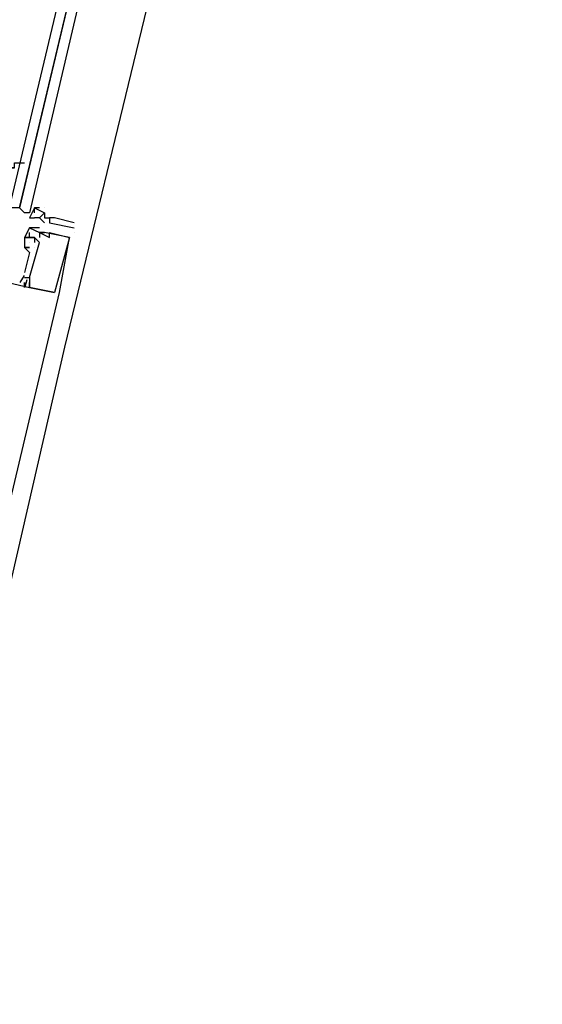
# Model space of a CAD drawing. Header units: feet. Extents: x -79 to 198, y -22 to 181.
# Tile 240 of 256: x 131.95 to 133.35, y 134.03 to 136.67. Entities that reach past the tile are written whole.
import ezdxf

# ---------------------------------------------------------------- set-up
doc = ezdxf.new("R2010")
doc.units = ezdxf.units.FT
doc.layers.add('A-LINEA', color=7, linetype='CONTINUOUS')

msp = doc.modelspace()

# ---------------------------------------------------------------- linework, layer by layer
at = {"layer": 'A-LINEA'}
for p, q in [((131.9867, 136.1644), (131.9867, 136.1644)), ((131.9867, 136.1644), (131.9867, 136.1644)), ((131.9867, 136.1644), (131.9867, 136.1644)), ((132, 136.1644), (132, 136.1644)), ((132.0133, 136.1644), (132.0133, 136.1644)), ((131.9733, 136.1378), (131.9733, 136.1378)), ((131.9867, 136.1511), (131.9867, 136.1511)), ((131.9867, 136.1378), (131.9867, 136.1378)), ((131.9867, 136.1378), (131.9867, 136.1378)), ((132, 136.1378), (132.0133, 136.1244)), ((132, 136.1378), (132, 136.1378)), ((132, 136.1378), (132, 136.1378)), ((132.0133, 136.1511), (132.0133, 136.1511)), ((132.0133, 136.1511), (132.0133, 136.1511)), ((132.0133, 136.1378), (132.0133, 136.1378)), ((132.0133, 136.1378), (132.0133, 136.1378)), ((132.0267, 136.1378), (132.0267, 136.1378)), ((132.0267, 136.1378), (132.0267, 136.1378)), ((132.0267, 136.1378), (132.0267, 136.1378)), ((132.04, 136.1378), (132.04, 136.1378)), ((132.04, 136.1378), (132.04, 136.1378)), ((131.9733, 136.1111), (131.9733, 136.1111)), ((131.9733, 136.1111), (131.9733, 136.1111)), ((131.9733, 136.1111), (131.9733, 136.1111)), ((131.9733, 136.1111), (131.9733, 136.1111)), ((131.9733, 136.1111), (131.9733, 136.1111)), ((131.9733, 136.1111), (131.9733, 136.1111)), ((131.9867, 136.1111), (131.9867, 136.1111)), ((131.9867, 136.1111), (131.9867, 136.1111)), ((131.9867, 136.1111), (131.9867, 136.1111)), ((132, 136.1111), (132, 136.1111)), ((132, 136.1111), (132, 136.1111)), ((132, 136.1111), (132, 136.1111)), ((132.0133, 136.1244), (132.0133, 136.1244)), ((132.0267, 136.1244), (132.0267, 136.1244)), ((132.0933, 136.1244), (132.0933, 136.1244)), ((132.0933, 136.1111), (132.0933, 136.1111)), ((131.96, 136.0844), (131.96, 136.0844)), ((131.96, 136.0844), (131.96, 136.0844)), ((131.96, 136.0844), (131.96, 136.0844)), ((131.96, 136.0844), (131.96, 136.0844)), ((131.96, 136.0844), (131.96, 136.0844)), ((131.96, 136.0844), (131.96, 136.0844)), ((131.9733, 136.0978), (131.9733, 136.0978)), ((131.9733, 136.0978), (131.9733, 136.0978)), ((131.9733, 136.0978), (131.9733, 136.0978)), ((131.9733, 136.0844), (131.9733, 136.0844)), ((131.9733, 136.0844), (131.9733, 136.0844)), ((131.9733, 136.0844), (131.9733, 136.0844)), ((131.9733, 136.0844), (131.9733, 136.0844)), ((131.9733, 136.0844), (131.9733, 136.0844)), ((131.9733, 136.0844), (131.9733, 136.0844)), ((131.9733, 136.0844), (131.9733, 136.0844)), ((131.9733, 136.0844), (131.9733, 136.0844)), ((131.9733, 136.0844), (131.9733, 136.0844)), ((131.9867, 136.0844), (131.9867, 136.0844)), ((131.9867, 136.0844), (131.9867, 136.0844)), ((131.9867, 136.0844), (131.9867, 136.0844)), ((131.9867, 136.0844), (131.9867, 136.0844)), ((131.9867, 136.0844), (131.9867, 136.0844)), ((131.9867, 136.0844), (131.9867, 136.0844)), ((131.9867, 136.0844), (131.9867, 136.0844)), ((131.9867, 136.0844), (131.9867, 136.0844)), ((131.9867, 136.0844), (131.9867, 136.0844)), ((132, 136.0978), (132, 136.0978)), ((132, 136.0978), (132, 136.0978)), ((132, 136.0978), (132, 136.0978)), ((132, 136.0978), (132, 136.0978)), ((132, 136.0978), (132, 136.0978)), ((132, 136.0978), (132, 136.0978)), ((132, 136.0978), (132, 136.0978)), ((132, 136.0978), (132, 136.0978)), ((132, 136.0978), (132, 136.0978)), ((132, 136.0978), (132, 136.0978)), ((132, 136.0978), (132, 136.0978)), ((132, 136.0978), (132, 136.0978)), ((132, 136.0844), (132, 136.0844)), ((132, 136.0844), (132, 136.0844)), ((132, 136.0844), (132, 136.0844)), ((132, 136.0844), (132, 136.0844)), ((132, 136.0844), (132, 136.0844)), ((132, 136.0844), (132, 136.0844)), ((132, 136.0844), (132, 136.0844)), ((132, 136.0844), (132, 136.0844)), ((132, 136.0844), (132, 136.0844)), ((132.0133, 136.0978), (132.0133, 136.0978)), ((132.0133, 136.0978), (132.0133, 136.0978)), ((132.0133, 136.0978), (132.0133, 136.0978)), ((132.0133, 136.0978), (132.0133, 136.0978)), ((132.0133, 136.0978), (132.0133, 136.0978)), ((132.0133, 136.0978), (132.0133, 136.0978)), ((132.0267, 136.0978), (132.0267, 136.0978)), ((132.0267, 136.0978), (132.0267, 136.0978)), ((132.0267, 136.0978), (132.0267, 136.0978)), ((132.0267, 136.0844), (132.0267, 136.0844)), ((132.0267, 136.0844), (132.0267, 136.0844)), ((132.0267, 136.0844), (132.0267, 136.0844)), ((132.08, 136.0844), (132.08, 136.0844)), ((132.08, 136.0844), (132.08, 136.0844)), ((132.08, 136.0844), (132.08, 136.0844)), ((132.08, 136.0844), (132.08, 136.0844)), ((132.08, 136.0844), (132.08, 136.0844)), ((132.08, 136.0844), (132.08, 136.0844)), ((132.0933, 136.0978), (132.0933, 136.0978)), ((131.96, 136.0578), (131.96, 136.0578)), ((131.96, 136.0578), (131.96, 136.0578)), ((131.96, 136.0578), (131.96, 136.0578)), ((131.96, 136.0578), (131.96, 136.0578)), ((131.96, 136.0578), (131.96, 136.0578)), ((131.96, 136.0578), (131.96, 136.0578)), ((131.9733, 136.0711), (131.9733, 136.0711)), ((131.9733, 136.0711), (131.9733, 136.0711)), ((131.9733, 136.0711), (131.9733, 136.0711)), ((131.9733, 136.0711), (131.9733, 136.0711)), ((131.9733, 136.0711), (131.9733, 136.0711)), ((131.9733, 136.0711), (131.9733, 136.0711)), ((131.9733, 136.0578), (131.9733, 136.0578)), ((131.9733, 136.0578), (131.9733, 136.0578)), ((131.9733, 136.0578), (131.9733, 136.0578)), ((131.9733, 136.0578), (131.9733, 136.0578)), ((131.9733, 136.0578), (131.9733, 136.0578)), ((131.9733, 136.0578), (131.9733, 136.0578)), ((131.9733, 136.0578), (131.9733, 136.0578)), ((131.9733, 136.0578), (131.9733, 136.0578)), ((131.9733, 136.0578), (131.9733, 136.0578)), ((131.9867, 136.0711), (131.9867, 136.0711)), ((131.9867, 136.0711), (131.9867, 136.0711)), ((131.9867, 136.0711), (131.9867, 136.0711)), ((131.9867, 136.0578), (131.9867, 136.0578)), ((131.9867, 136.0578), (131.9867, 136.0578)), ((131.9867, 136.0578), (131.9867, 136.0578)), ((131.9867, 136.0578), (131.9867, 136.0578)), ((131.9867, 136.0578), (131.9867, 136.0578)), ((131.9867, 136.0578), (131.9867, 136.0578)), ((132, 136.0711), (132, 136.0711)), ((132, 136.0711), (132, 136.0711)), ((132, 136.0711), (132, 136.0711)), ((132, 136.0711), (132, 136.0711)), ((132, 136.0711), (132, 136.0711)), ((132, 136.0711), (132, 136.0711)), ((131.9733, 136.0444), (131.9733, 136.0444)), ((131.9733, 136.0444), (131.9733, 136.0444)), ((131.9733, 136.0444), (131.9733, 136.0444)), ((131.9588, 135.9835), (131.9473, 135.964)), ((131.9588, 135.9835), (131.9473, 135.964)), ((131.9588, 135.9835), (131.9473, 135.964)), ((131.96, 135.9911), (131.96, 135.9911)), ((131.96, 135.9911), (131.96, 135.9911)), ((131.96, 135.9911), (131.96, 135.9911)), ((131.96, 135.9778), (131.96, 135.9778)), ((131.96, 135.9778), (131.96, 135.9778)), ((131.96, 135.9778), (131.96, 135.9778)), ((131.9733, 135.9778), (131.9733, 135.9778)), ((131.9733, 135.9778), (131.9733, 135.9778)), ((131.9733, 135.9778), (131.9733, 135.9778)), ((131.9733, 135.9778), (131.9733, 135.9778)), ((131.9733, 135.9778), (131.9733, 135.9778)), ((131.9733, 135.9778), (131.9733, 135.9778)), ((131.96, 135.9644), (131.96, 135.9644)), ((131.96, 135.9644), (131.96, 135.9644)), ((131.96, 135.9644), (131.96, 135.9644)), ((131.96, 135.9644), (131.96, 135.9644)), ((131.96, 135.9644), (131.96, 135.9644)), ((131.96, 135.9644), (131.96, 135.9644)), ((131.96, 135.9644), (131.96, 135.9644)), ((131.96, 135.9644), (131.96, 135.9644)), ((131.96, 135.9644), (131.96, 135.9644)), ((131.96, 135.9511), (131.96, 135.9511)), ((131.96, 135.9511), (131.96, 135.9511)), ((131.96, 135.9511), (131.96, 135.9511)), ((131.9657, 135.9717), (131.9609, 135.9517)), ((131.9657, 135.9717), (131.9609, 135.9517)), ((131.9657, 135.9717), (131.9609, 135.9517)), ((131.9733, 135.9644), (131.9733, 135.9644)), ((131.9733, 135.9644), (131.9733, 135.9644)), ((131.9733, 135.9644), (131.9733, 135.9644)), ((131.9733, 135.9644), (131.9733, 135.9644)), ((131.9733, 135.9644), (131.9733, 135.9644)), ((131.9733, 135.9644), (131.9733, 135.9644)), ((131.9733, 135.9644), (131.9733, 135.9644)), ((131.9733, 135.9644), (131.9733, 135.9644)), ((131.9733, 135.9644), (131.9733, 135.9644)), ((131.9733, 135.9644), (131.9733, 135.9644)), ((131.9733, 135.9644), (131.9733, 135.9644)), ((131.9733, 135.9644), (131.9733, 135.9644)), ((131.9733, 135.9511), (131.9733, 135.9511)), ((131.9733, 135.9511), (131.9733, 135.9511)), ((131.9733, 135.9511), (131.9733, 135.9511)), ((131.9733, 135.9511), (131.9733, 135.9511)), ((131.9733, 135.9511), (131.9733, 135.9511)), ((131.9733, 135.9511), (131.9733, 135.9511)), ((131.9733, 135.9511), (131.9733, 135.9511)), ((131.9733, 135.9511), (131.9733, 135.9511)), ((131.9733, 135.9511), (131.9733, 135.9511)), ((130.1333, 127.8178), (132.0533, 135.9378)), ((132.04, 135.9378), (132.04, 135.9378)), ((132.04, 135.9378), (132.04, 135.9378)), ((132.04, 135.9378), (132.04, 135.9378)), ((132.04, 135.9378), (132.04, 135.9378)), ((132.04, 135.9378), (132.04, 135.9378)), ((132.04, 135.9378), (132.04, 135.9378)), ((132.0533, 135.9378), (132.0533, 135.9378)), ((132.0533, 135.9378), (132.0533, 135.9378)), ((132.0533, 135.9378), (132.0533, 135.9378))]:
    msp.add_line(p, q, dxfattribs=at)
for points in [[(133.3467, 141.1778), (133.1333, 140.2578), (132.9067, 139.3511), (132.7067, 138.4444), (132.4933, 137.5511), (132.28, 136.6711), (132.0667, 135.7911), (131.8667, 134.9244), (131.6667, 134.0711), (131.4667, 133.2178), (131.2667, 132.3644), (131.0667, 131.5244), (130.8667, 130.6978), (130.6667, 129.8844), (130.48, 129.0711), (130.2933, 128.2578), (130.1067, 127.4711)], [(132.9067, 140.2578), (132.92, 140.2578), (131.9467, 136.1644), (131.9333, 136.1644), (131.92, 136.1644), (132.8933, 140.2578), (132.9067, 140.2578)], [(132.9333, 140.2444), (131.9733, 136.1511), (131.96, 136.1511), (131.9467, 136.1644), (132.92, 140.2444), (132.92, 140.2578), (132.9333, 140.2444)], [(131.9333, 136.2711), (131.92, 136.2711), (131.92, 136.2578), (131.92, 136.2711), (131.92, 136.2711), (131.92, 136.2711), (131.92, 136.2844), (131.92, 136.2844), (131.92, 136.2711), (131.9333, 136.2711), (131.9333, 136.2711), (131.9333, 136.2844), (131.9333, 136.2844), (131.96, 136.2844), (131.96, 136.2844), (131.96, 136.2844)], [(131.32, 136.2578), (131.2933, 136.1111), (131.9733, 135.9511)], [(131.32, 136.2578), (131.2933, 136.1111), (131.9733, 135.9511)], [(131.32, 136.2578), (131.2933, 136.1111), (131.9733, 135.9511)], [(132, 136.1644), (131.9867, 136.1644), (131.9867, 136.1644), (131.9867, 136.1644), (131.9867, 136.1644), (131.9733, 136.1378), (131.9867, 136.1378)], [(131.9867, 136.1511), (131.9867, 136.1644), (132.0133, 136.1511), (132, 136.1378), (131.9867, 136.1378)], [(132.0133, 136.1644), (132.0133, 136.1644), (132.0133, 136.1644)], [(132.0133, 136.1511), (132.0133, 136.1378), (132.0133, 136.1378), (132.0267, 136.1378)], [(132.0133, 136.1378), (132.0267, 136.1378), (132.0267, 136.1244), (132.0933, 136.1111), (132.0933, 136.1111)], [(132.0933, 136.1244), (132.04, 136.1378), (132.04, 136.1378), (132.0267, 136.1378), (132.0267, 136.1378)], [(132, 136.1111), (131.9867, 136.1111), (131.9733, 136.1111), (131.96, 136.0844), (131.9733, 136.0844), (131.9733, 136.0844), (131.9733, 136.0844), (131.9733, 136.0844), (131.9867, 136.0844), (131.9867, 136.0844), (132, 136.0711)], [(132, 136.1111), (131.9867, 136.1111), (131.9733, 136.1111), (131.96, 136.0844), (131.9733, 136.0844), (131.9733, 136.0844), (131.9733, 136.0844), (131.9733, 136.0844), (131.9867, 136.0844), (131.9867, 136.0844), (132, 136.0711)], [(132, 136.1111), (131.9867, 136.1111), (131.9733, 136.1111), (131.96, 136.0844), (131.9733, 136.0844), (131.9733, 136.0844), (131.9733, 136.0844), (131.9733, 136.0844), (131.9867, 136.0844), (131.9867, 136.0844), (132, 136.0711)], [(131.9733, 136.1111), (132, 136.0978), (132, 136.0844), (132, 136.0844)], [(131.9733, 136.1111), (132, 136.0978), (132, 136.0844), (132, 136.0844)], [(131.9733, 136.1111), (132, 136.0978), (132, 136.0844), (132, 136.0844)], [(131.9733, 136.0844), (131.96, 136.0844), (131.96, 136.0578)], [(131.9733, 136.0844), (131.96, 136.0844), (131.96, 136.0578)], [(131.9733, 136.0844), (131.96, 136.0844), (131.96, 136.0578)], [(131.9867, 136.0844), (131.9733, 136.0844), (131.9733, 136.0978)], [(132, 136.0978), (132.0267, 136.0844), (132.0267, 136.0844), (132.0267, 136.0978), (132.0267, 136.0978), (132.08, 136.0844), (132.08, 136.0844), (132.04, 135.9378), (132.04, 135.9378), (131.9733, 135.9511), (131.9733, 135.9644), (131.9733, 135.9511), (132.04, 135.9378), (132.04, 135.9378)], [(131.9867, 136.0844), (131.9733, 136.0844), (131.9733, 136.0978)], [(132, 136.0978), (132.0267, 136.0844), (132.0267, 136.0844), (132.0267, 136.0978), (132.0267, 136.0978), (132.08, 136.0844), (132.08, 136.0844), (132.04, 135.9378), (132.04, 135.9378), (131.9733, 135.9511), (131.9733, 135.9644), (131.9733, 135.9511), (132.04, 135.9378), (132.04, 135.9378)], [(131.9867, 136.0844), (131.9733, 136.0844), (131.9733, 136.0978)], [(132, 136.0978), (132.0267, 136.0844), (132.0267, 136.0844), (132.0267, 136.0978), (132.0267, 136.0978), (132.08, 136.0844), (132.08, 136.0844), (132.04, 135.9378), (132.04, 135.9378), (131.9733, 135.9511), (131.9733, 135.9644), (131.9733, 135.9511), (132.04, 135.9378), (132.04, 135.9378)], [(131.9733, 135.9778), (132, 136.0711), (131.9867, 136.0844), (131.9867, 136.0711)], [(131.9733, 135.9778), (132, 136.0711), (131.9867, 136.0844), (131.9867, 136.0711)], [(131.9733, 135.9778), (132, 136.0711), (131.9867, 136.0844), (131.9867, 136.0711)], [(132.0533, 135.9378), (132.08, 136.0844), (132.0133, 136.0978), (132, 136.0978), (132.0133, 136.0978)], [(132.0533, 135.9378), (132.08, 136.0844), (132.0133, 136.0978), (132, 136.0978), (132.0133, 136.0978)], [(132.0533, 135.9378), (132.08, 136.0844), (132.0133, 136.0978), (132, 136.0978), (132.0133, 136.0978)], [(131.96, 136.0578), (131.9733, 136.0444), (131.96, 135.9911)], [(131.96, 136.0578), (131.9733, 136.0444), (131.96, 135.9911)], [(131.96, 136.0578), (131.9733, 136.0444), (131.96, 135.9911)], [(131.96, 135.9778), (131.9733, 135.9778), (131.9733, 135.9644)], [(131.96, 135.9778), (131.9733, 135.9778), (131.9733, 135.9644)], [(131.96, 135.9778), (131.9733, 135.9778), (131.9733, 135.9644)], [(131.96, 135.9511), (131.96, 135.9644), (131.96, 135.9511)], [(131.96, 135.9511), (131.96, 135.9644), (131.96, 135.9511)], [(131.96, 135.9511), (131.96, 135.9644), (131.96, 135.9511)]]:
    msp.add_lwpolyline(points, dxfattribs=at)
msp.add_lwpolyline([(131.96, 136.0578), (131.9733, 136.0578), (131.9733, 136.0578), (131.96, 136.0578)], close=True, dxfattribs=at)
msp.add_lwpolyline([(131.96, 136.0578), (131.9733, 136.0578), (131.9733, 136.0578), (131.96, 136.0578)], close=True, dxfattribs=at)
msp.add_lwpolyline([(131.96, 136.0578), (131.9733, 136.0578), (131.9733, 136.0578), (131.96, 136.0578)], close=True, dxfattribs=at)

doc.saveas('drawing.dxf')
